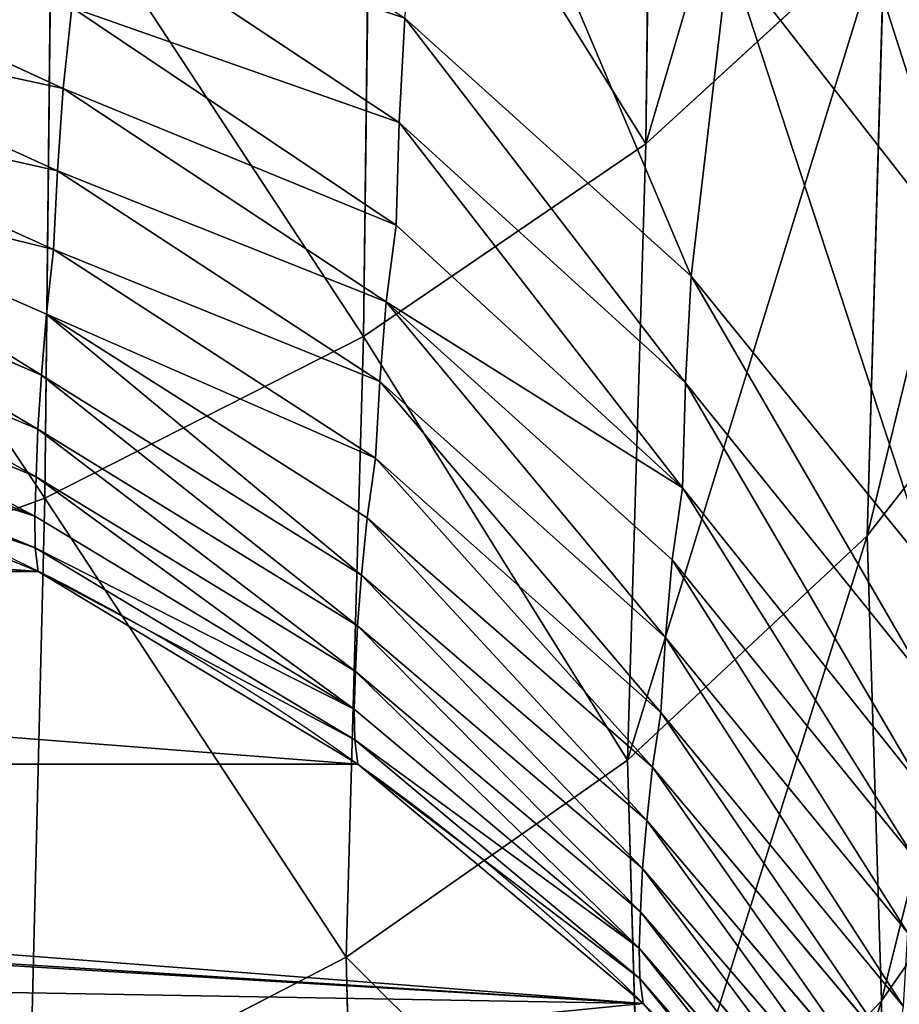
# Model space of a CAD drawing. Extents: x 0 to 21.4, y 0 to 18.7.
# Tile 23 of 256: x 11.415 to 12.005, y 2.686 to 3.346. Entities that reach past the tile are written whole.
import ezdxf

# ---------------------------------------------------------------- set-up
doc = ezdxf.new("R2010")
doc.units = 0
doc.header["$LTSCALE"] = 2.54
doc.layers.get('0').update_dxf_attribs({"color": 13, "linetype": 'CONTINUOUS'})

# ---------------------------------------------------------------- blocks, each defined once
blk = doc.blocks.new('GRUPUJ_36')
at = {"color": 0}
for p, q in [((12.69573, 10.14332, 3.40198), (12.51235, 10.27156, 3.26957)), ((12.69573, 10.14332, 3.40198), (12.51235, 10.27156, 3.26957)), ((12.384, 10.13371, 3.49403), (12.21868, 10.26247, 3.34588)), ((12.384, 10.13371, 3.49403), (12.21868, 10.26247, 3.34588)), ((12.19916, 10.20074, 1.63281), (11.76583, 10.06179, 1.59049)), ((12.19916, 10.20074, 1.63281), (11.76583, 10.06179, 1.59049)), ((12.19916, 10.20074, 1.63281), (11.994, 10.04096, 1.50595)), ((12.19916, 10.20074, 1.63281), (11.994, 10.04096, 1.50595)), ((12.40859, 10.17675, 1.51129), (11.994, 10.04096, 1.50595)), ((12.40859, 10.17675, 1.51129), (11.994, 10.04096, 1.50595)), ((12.40859, 10.17675, 1.51129), (12.21011, 10.01564, 1.40887)), ((12.40859, 10.17675, 1.51129), (12.21011, 10.01564, 1.40887)), ((12.48174, 10.17323, 1.44224), (12.28154, 10.01183, 1.35279)), ((12.48174, 10.17323, 1.44224), (12.28154, 10.01183, 1.35279)), ((12.55406, 10.17146, 1.37029), (12.35203, 10.00985, 1.29298)), ((12.55406, 10.17146, 1.37029), (12.35203, 10.00985, 1.29298)), ((12.59938, 10.16491, 1.32291), (12.40026, 10.00294, 1.25149)), ((12.59938, 10.16491, 1.32291), (12.40026, 10.00294, 1.25149)), ((12.65002, 10.1607, 1.26029), (12.45226, 9.99846, 1.19643)), ((12.65002, 10.1607, 1.26029), (12.45226, 9.99846, 1.19643)), ((12.69919, 10.15785, 1.19507), (12.50243, 9.9954, 1.13802)), ((12.69919, 10.15785, 1.19507), (12.50243, 9.9954, 1.13802)), ((12.73269, 10.15254, 1.14391), (12.53915, 9.9898, 1.0897)), ((12.73269, 10.15254, 1.14391), (12.53915, 9.9898, 1.0897)), ((12.76622, 10.14885, 1.085), (12.57498, 9.98589, 1.03406)), ((12.76622, 10.14885, 1.085), (12.57498, 9.98589, 1.03406)), ((12.384, 10.13371, 3.49403), (11.97458, 10.14538, 3.55096)), ((12.12128, 9.98517, 3.70236), (11.97458, 10.14538, 3.55096)), ((12.384, 10.13371, 3.49403), (11.97458, 10.14538, 3.55096)), ((12.12128, 9.98517, 3.70236), (11.97458, 10.14538, 3.55096)), ((12.69573, 10.14332, 3.40198), (12.384, 10.13371, 3.49403)), ((12.69573, 10.14332, 3.40198), (12.384, 10.13371, 3.49403)), ((12.7963, 10.14622, 1.02767), (12.60701, 9.98309, 0.97871)), ((12.7963, 10.14622, 1.02767), (12.60701, 9.98309, 0.97871)), ((12.82401, 10.14496, 0.96854), (12.63603, 9.98172, 0.92105)), ((12.82401, 10.14496, 0.96854), (12.63603, 9.98172, 0.92105)), ((12.84764, 10.14407, 0.89037), (12.66039, 9.98072, 0.84733)), ((12.84764, 10.14407, 0.89037), (12.66039, 9.98072, 0.84733)), ((12.86785, 10.14465, 0.8143), (12.68073, 9.98126, 0.77473)), ((12.86785, 10.14465, 0.8143), (12.68073, 9.98126, 0.77473)), ((13.02276, 10.1461, 3.2674), (12.69573, 10.14332, 3.40198)), ((13.02276, 10.1461, 3.2674), (12.69573, 10.14332, 3.40198)), ((12.86394, 9.98248, 3.5239), (12.69573, 10.14332, 3.40198)), ((12.86394, 9.98248, 3.5239), (12.69573, 10.14332, 3.40198)), ((12.53447, 9.97298, 3.63148), (12.384, 10.13371, 3.49403)), ((12.53447, 9.97298, 3.63148), (12.384, 10.13371, 3.49403)), ((12.21011, 10.01564, 1.40887), (11.994, 10.04096, 1.50595)), ((12.21011, 10.01564, 1.40887), (11.994, 10.04096, 1.50595)), ((12.21011, 10.01564, 1.40887), (11.81419, 9.84807, 1.38912)), ((12.21011, 10.01564, 1.40887), (11.81419, 9.84807, 1.38912)), ((12.21011, 10.01564, 1.40887), (12.03723, 9.82363, 1.31554)), ((12.21011, 10.01564, 1.40887), (12.03723, 9.82363, 1.31554)), ((12.28154, 10.01183, 1.35279), (12.10709, 9.81989, 1.27198)), ((12.28154, 10.01183, 1.35279), (12.10709, 9.81989, 1.27198)), ((12.28154, 10.01183, 1.35279), (12.21011, 10.01564, 1.40887)), ((12.28154, 10.01183, 1.35279), (12.21011, 10.01564, 1.40887)), ((12.35203, 10.00985, 1.29298), (12.28154, 10.01183, 1.35279)), ((12.35203, 10.00985, 1.29298), (12.28154, 10.01183, 1.35279)), ((12.35203, 10.00985, 1.29298), (12.17593, 9.81791, 1.22386)), ((12.35203, 10.00985, 1.29298), (12.17593, 9.81791, 1.22386)), ((12.40026, 10.00294, 1.25149), (12.35203, 10.00985, 1.29298)), ((12.40026, 10.00294, 1.25149), (12.35203, 10.00985, 1.29298)), ((12.40026, 10.00294, 1.25149), (12.22717, 9.81125, 1.188)), ((12.40026, 10.00294, 1.25149), (12.22717, 9.81125, 1.188)), ((12.45226, 9.99846, 1.19643), (12.2807, 9.8069, 1.14016)), ((12.45226, 9.99846, 1.19643), (12.2807, 9.8069, 1.14016)), ((12.45226, 9.99846, 1.19643), (12.40026, 10.00294, 1.25149)), ((12.45226, 9.99846, 1.19643), (12.40026, 10.00294, 1.25149)), ((12.50243, 9.9954, 1.13802), (12.45226, 9.99846, 1.19643)), ((12.50243, 9.9954, 1.13802), (12.45226, 9.99846, 1.19643)), ((12.12128, 9.98517, 3.70236), (11.70129, 9.99071, 3.74898)), ((12.12128, 9.98517, 3.70236), (11.70129, 9.99071, 3.74898)), ((12.50243, 9.9954, 1.13802), (12.33203, 9.80391, 1.08822)), ((12.50243, 9.9954, 1.13802), (12.33203, 9.80391, 1.08822)), ((12.53915, 9.9898, 1.0897), (12.50243, 9.9954, 1.13802)), ((12.53915, 9.9898, 1.0897), (12.50243, 9.9954, 1.13802)), ((12.53447, 9.97298, 3.63148), (12.12128, 9.98517, 3.70236)), ((12.25042, 9.79591, 3.83889), (12.12128, 9.98517, 3.70236)), ((12.53447, 9.97298, 3.63148), (12.12128, 9.98517, 3.70236)), ((12.25042, 9.79591, 3.83889), (12.12128, 9.98517, 3.70236)), ((12.53915, 9.9898, 1.0897), (12.37209, 9.79851, 1.04251)), ((12.53915, 9.9898, 1.0897), (12.37209, 9.79851, 1.04251)), ((12.57498, 9.98589, 1.03406), (12.41035, 9.79472, 0.98987)), ((12.57498, 9.98589, 1.03406), (12.41035, 9.79472, 0.98987)), ((12.57498, 9.98589, 1.03406), (12.53915, 9.9898, 1.0897)), ((12.57498, 9.98589, 1.03406), (12.53915, 9.9898, 1.0897)), ((12.60701, 9.98309, 0.97871), (12.57498, 9.98589, 1.03406)), ((12.60701, 9.98309, 0.97871), (12.57498, 9.98589, 1.03406)), ((12.60701, 9.98309, 0.97871), (12.44448, 9.792, 0.93625)), ((12.60701, 9.98309, 0.97871), (12.44448, 9.792, 0.93625)), ((12.63603, 9.98172, 0.92105), (12.47491, 9.79065, 0.87981)), ((12.63603, 9.98172, 0.92105), (12.47491, 9.79065, 0.87981)), ((12.66039, 9.98072, 0.84733), (12.5002, 9.78965, 0.81022)), ((12.66039, 9.98072, 0.84733), (12.5002, 9.78965, 0.81022)), ((12.68073, 9.98126, 0.77473), (12.52084, 9.79012, 0.74077)), ((12.68073, 9.98126, 0.77473), (12.52084, 9.79012, 0.74077)), ((12.86394, 9.98248, 3.5239), (12.53447, 9.97298, 3.63148)), ((12.86394, 9.98248, 3.5239), (12.53447, 9.97298, 3.63148)), ((12.63603, 9.98172, 0.92105), (12.60701, 9.98309, 0.97871)), ((12.63603, 9.98172, 0.92105), (12.60701, 9.98309, 0.97871)), ((12.66039, 9.98072, 0.84733), (12.63603, 9.98172, 0.92105)), ((12.66039, 9.98072, 0.84733), (12.63603, 9.98172, 0.92105)), ((12.68073, 9.98126, 0.77473), (12.66039, 9.98072, 0.84733)), ((12.68073, 9.98126, 0.77473), (12.66039, 9.98072, 0.84733)), ((12.69745, 9.98349, 0.70099), (12.68073, 9.98126, 0.77473)), ((12.69745, 9.98349, 0.70099), (12.68073, 9.98126, 0.77473)), ((12.66636, 9.78424, 3.75485), (12.53447, 9.97298, 3.63148)), ((12.66636, 9.78424, 3.75485), (12.53447, 9.97298, 3.63148)), ((12.10709, 9.81989, 1.27198), (11.96268, 9.60214, 1.2018)), ((12.10709, 9.81989, 1.27198), (11.96268, 9.60214, 1.2018)), ((12.10709, 9.81989, 1.27198), (12.03723, 9.82363, 1.31554)), ((12.10709, 9.81989, 1.27198), (12.03723, 9.82363, 1.31554)), ((12.17593, 9.81791, 1.22386), (12.10709, 9.81989, 1.27198)), ((12.17593, 9.81791, 1.22386), (12.10709, 9.81989, 1.27198)), ((12.17593, 9.81791, 1.22386), (12.03008, 9.60036, 1.16464)), ((12.17593, 9.81791, 1.22386), (12.03008, 9.60036, 1.16464)), ((12.22717, 9.81125, 1.188), (12.17593, 9.81791, 1.22386)), ((12.22717, 9.81125, 1.188), (12.17593, 9.81791, 1.22386)), ((12.22717, 9.81125, 1.188), (12.08438, 9.59454, 1.13401)), ((12.22717, 9.81125, 1.188), (12.08438, 9.59454, 1.13401)), ((12.2807, 9.8069, 1.14016), (12.13955, 9.59072, 1.09286)), ((12.2807, 9.8069, 1.14016), (12.13955, 9.59072, 1.09286)), ((12.2807, 9.8069, 1.14016), (12.22717, 9.81125, 1.188)), ((12.2807, 9.8069, 1.14016), (12.22717, 9.81125, 1.188)), ((12.33203, 9.80391, 1.08822), (12.2807, 9.8069, 1.14016)), ((12.33203, 9.80391, 1.08822), (12.2807, 9.8069, 1.14016)), ((12.25042, 9.79591, 3.83889), (11.82647, 9.80122, 3.89329)), ((12.25042, 9.79591, 3.83889), (11.82647, 9.80122, 3.89329)), ((12.33203, 9.80391, 1.08822), (12.19219, 9.58809, 1.04689)), ((12.33203, 9.80391, 1.08822), (12.19219, 9.58809, 1.04689)), ((12.37209, 9.79851, 1.04251), (12.33203, 9.80391, 1.08822)), ((12.37209, 9.79851, 1.04251), (12.33203, 9.80391, 1.08822)), ((12.37209, 9.79851, 1.04251), (12.23562, 9.58337, 1.00349)), ((12.37209, 9.79851, 1.04251), (12.23562, 9.58337, 1.00349)), ((12.66636, 9.78424, 3.75485), (12.25042, 9.79591, 3.83889)), ((12.35882, 9.58229, 3.95716), (12.25042, 9.79591, 3.83889)), ((12.35882, 9.58229, 3.95716), (12.25042, 9.79591, 3.83889)), ((12.66636, 9.78424, 3.75485), (12.25042, 9.79591, 3.83889)), ((12.41035, 9.79472, 0.98987), (12.2764, 9.58005, 0.95351)), ((12.41035, 9.79472, 0.98987), (12.2764, 9.58005, 0.95351)), ((12.41035, 9.79472, 0.98987), (12.37209, 9.79851, 1.04251)), ((12.41035, 9.79472, 0.98987), (12.37209, 9.79851, 1.04251)), ((12.44448, 9.792, 0.93625), (12.41035, 9.79472, 0.98987)), ((12.44448, 9.792, 0.93625), (12.41035, 9.79472, 0.98987)), ((13.01285, 9.793, 3.63233), (12.66636, 9.78424, 3.75485)), ((13.01285, 9.793, 3.63233), (12.66636, 9.78424, 3.75485)), ((12.44448, 9.792, 0.93625), (12.31269, 9.57766, 0.90134)), ((12.44448, 9.792, 0.93625), (12.31269, 9.57766, 0.90134)), ((12.47491, 9.79065, 0.87981), (12.34465, 9.57647, 0.84586)), ((12.47491, 9.79065, 0.87981), (12.34465, 9.57647, 0.84586)), ((12.5002, 9.78965, 0.81022), (12.37101, 9.57557, 0.77996)), ((12.5002, 9.78965, 0.81022), (12.37101, 9.57557, 0.77996)), ((12.52084, 9.79012, 0.74077), (12.39211, 9.57595, 0.71328)), ((12.52084, 9.79012, 0.74077), (12.39211, 9.57595, 0.71328)), ((12.47491, 9.79065, 0.87981), (12.44448, 9.792, 0.93625)), ((12.47491, 9.79065, 0.87981), (12.44448, 9.792, 0.93625)), ((12.5002, 9.78965, 0.81022), (12.47491, 9.79065, 0.87981)), ((12.5002, 9.78965, 0.81022), (12.47491, 9.79065, 0.87981)), ((12.52084, 9.79012, 0.74077), (12.5002, 9.78965, 0.81022)), ((12.52084, 9.79012, 0.74077), (12.5002, 9.78965, 0.81022)), ((12.53707, 9.79222, 0.66994), (12.52084, 9.79012, 0.74077)), ((12.53707, 9.79222, 0.66994), (12.52084, 9.79012, 0.74077)), ((12.77645, 9.57214, 3.86111), (12.66636, 9.78424, 3.75485)), ((12.77645, 9.57214, 3.86111), (12.66636, 9.78424, 3.75485)), ((12.08438, 9.59454, 1.13401), (11.9754, 9.35816, 1.09083)), ((12.08438, 9.59454, 1.13401), (11.9754, 9.35816, 1.09083)), ((12.08438, 9.59454, 1.13401), (12.03008, 9.60036, 1.16464)), ((12.08438, 9.59454, 1.13401), (12.03008, 9.60036, 1.16464)), ((12.13955, 9.59072, 1.09286), (12.08438, 9.59454, 1.13401)), ((12.13955, 9.59072, 1.09286), (12.08438, 9.59454, 1.13401)), ((12.13955, 9.59072, 1.09286), (12.03229, 9.35526, 1.0557)), ((12.13955, 9.59072, 1.09286), (12.03229, 9.35526, 1.0557)), ((12.19219, 9.58809, 1.04689), (12.08634, 9.35325, 1.01505)), ((12.19219, 9.58809, 1.04689), (12.08634, 9.35325, 1.01505)), ((12.19219, 9.58809, 1.04689), (12.13955, 9.59072, 1.09286)), ((12.19219, 9.58809, 1.04689), (12.13955, 9.59072, 1.09286)), ((12.23562, 9.58337, 1.00349), (12.19219, 9.58809, 1.04689)), ((12.23562, 9.58337, 1.00349), (12.19219, 9.58809, 1.04689)), ((12.35882, 9.58229, 3.95716), (11.9321, 9.58691, 4.01835)), ((12.35882, 9.58229, 3.95716), (11.9321, 9.58691, 4.01835)), ((12.23562, 9.58337, 1.00349), (12.13311, 9.34968, 0.9736)), ((12.23562, 9.58337, 1.00349), (12.13311, 9.34968, 0.9736)), ((12.2764, 9.58005, 0.95351), (12.23562, 9.58337, 1.00349)), ((12.2764, 9.58005, 0.95351), (12.23562, 9.58337, 1.00349)), ((12.77645, 9.57214, 3.86111), (12.35882, 9.58229, 3.95716)), ((12.77645, 9.57214, 3.86111), (12.35882, 9.58229, 3.95716)), ((12.44381, 9.34956, 4.05428), (12.35882, 9.58229, 3.95716)), ((12.44381, 9.34956, 4.05428), (12.35882, 9.58229, 3.95716)), ((12.2764, 9.58005, 0.95351), (12.17642, 9.34717, 0.92588)), ((12.2764, 9.58005, 0.95351), (12.17642, 9.34717, 0.92588)), ((12.31269, 9.57766, 0.90134), (12.2149, 9.34535, 0.87484)), ((12.31269, 9.57766, 0.90134), (12.2149, 9.34535, 0.87484)), ((12.34465, 9.57647, 0.84586), (12.24844, 9.34444, 0.82002)), ((12.34465, 9.57647, 0.84586), (12.24844, 9.34444, 0.82002)), ((12.37101, 9.57557, 0.77996), (12.276, 9.34374, 0.75729)), ((12.37101, 9.57557, 0.77996), (12.276, 9.34374, 0.75729)), ((12.31269, 9.57766, 0.90134), (12.2764, 9.58005, 0.95351)), ((12.31269, 9.57766, 0.90134), (12.2764, 9.58005, 0.95351)), ((12.39211, 9.57595, 0.71328), (12.29772, 9.34402, 0.69291)), ((12.39211, 9.57595, 0.71328), (12.29772, 9.34402, 0.69291)), ((12.34465, 9.57647, 0.84586), (12.31269, 9.57766, 0.90134)), ((12.34465, 9.57647, 0.84586), (12.31269, 9.57766, 0.90134)), ((12.37101, 9.57557, 0.77996), (12.34465, 9.57647, 0.84586)), ((12.37101, 9.57557, 0.77996), (12.34465, 9.57647, 0.84586)), ((12.39211, 9.57595, 0.71328), (12.37101, 9.57557, 0.77996)), ((12.39211, 9.57595, 0.71328), (12.37101, 9.57557, 0.77996)), ((12.40804, 9.57774, 0.64496), (12.39211, 9.57595, 0.71328)), ((12.40804, 9.57774, 0.64496), (12.39211, 9.57595, 0.71328))]:
    blk.add_line(p, q, dxfattribs=at)
at = {"color": 0, "extrusion": (0.190075, -2.68624e-30, -0.981769)}
blk.add_arc((8.85, 13.7327, 1.72526), 1.60299, 270, 0, dxfattribs=at)
blk.add_arc((8.85, 13.7327, 1.72526), 1.60299, 270, 0, dxfattribs=at)
blk.add_arc((8.85, 13.7327, 1.72526), 1.60299, 270, 0, dxfattribs=at)
blk.add_arc((8.85, 13.7327, 1.72526), 1.60299, 270, 0, dxfattribs=at)
blk.add_arc((8.85, 13.7327, 1.72526), 1.60299, 270, 0, dxfattribs=at)
blk.add_arc((8.85, 13.7327, 1.72526), 1.60299, 270, 0, dxfattribs=at)
blk.add_arc((8.85, 13.7327, 1.72526), 1.60299, 270, 0, dxfattribs=at)
blk.add_arc((8.85, 13.7327, 1.72526), 1.60299, 270, 0, dxfattribs=at)
blk.add_arc((8.85, 13.7327, 1.72526), 1.60299, 270, 0, dxfattribs=at)
blk.add_arc((8.85, 13.7327, 1.72526), 1.60299, 270, 0, dxfattribs=at)
blk.add_arc((8.85, 13.7327, 1.72526), 1.60299, 270, 0, dxfattribs=at)
at = {"color": 0}
mesh = blk.add_polyface(dxfattribs=at)
corners = [(12.25588, 9.10076, 0.6155), (12.25588, 8.59924, 0.6155), (12.23651, 8.85, 0.61175), (12.31353, 9.34535, 0.62666), (12.31353, 8.35465, 0.62666), (12.40804, 9.57774, 0.64496), (12.40804, 8.12226, 0.64496), (12.53707, 9.79222, 0.66994), (12.53707, 7.90778, 0.66994), (12.69745, 9.98349, 0.70099), (12.62641, 8.85, 0.68724), (12.64098, 9.03864, 0.69006), (12.68435, 9.22263, 0.69846), (12.75544, 9.39745, 0.71222), (12.88524, 10.14685, 0.73735), (12.85251, 9.55878, 0.73101), (12.97315, 9.70267, 0.75437), (13.0958, 10.27828, 0.77812), (13.11442, 9.82556, 0.78172), (13.32396, 10.37454, 0.82229), (13.27281, 9.92442, 0.81239), (13.44444, 9.99684, 0.84561), (13.56409, 10.43326, 0.86878), (13.62508, 10.04101, 0.88059), (13.81028, 10.45299, 0.91644), (13.81028, 10.05586, 0.91644), (14.05647, 10.43326, 0.96411), (13.99548, 10.04101, 0.9523), (14.17611, 9.99684, 0.98727), (14.2966, 10.37454, 1.0106), (14.34774, 9.92442, 1.0205), (14.52475, 10.27828, 1.05477), (14.50614, 9.82556, 1.05116), (14.6474, 9.70267, 1.07851), (14.73532, 10.14685, 1.09553), (14.76805, 9.55878, 1.10187), (14.9231, 9.98349, 1.13189), (14.86512, 9.39745, 1.12066), (14.93621, 9.22263, 1.13443), (15.08349, 9.79222, 1.16294), (14.97957, 9.03864, 1.14282), (14.99415, 8.85, 1.14565), (12.69745, 7.71651, 0.70099), (12.64098, 8.66136, 0.69006), (12.68435, 8.47737, 0.69846), (12.75544, 8.30255, 0.71222), (12.88524, 7.55315, 0.73735), (12.85251, 8.14122, 0.73101), (12.97315, 7.99733, 0.75437), (13.0958, 7.42172, 0.77812), (13.11442, 7.87444, 0.78172), (13.32396, 7.32546, 0.82229), (13.27281, 7.77558, 0.81239), (13.44444, 7.70316, 0.84561), (13.56409, 7.26674, 0.86878), (13.62508, 7.65899, 0.88059), (13.81028, 7.24701, 0.91644), (13.81028, 7.64414, 0.91644), (13.99548, 7.65899, 0.9523), (14.05647, 7.26674, 0.96411), (14.17611, 7.70316, 0.98727), (14.2966, 7.32546, 1.0106), (14.34774, 7.77558, 1.0205), (14.52475, 7.42172, 1.05477), (14.50614, 7.87444, 1.05116), (14.6474, 7.99733, 1.07851), (14.73532, 7.55315, 1.09553), (14.76805, 8.14122, 1.10187), (14.9231, 7.71651, 1.13189), (14.86512, 8.30255, 1.12066), (14.93621, 8.47737, 1.13443), (15.08349, 7.90778, 1.16294), (14.97957, 8.66136, 1.14282), (15.21252, 9.57774, 1.18792), (15.21252, 8.12226, 1.18792), (15.30702, 9.34535, 1.20622), (15.30702, 8.35465, 1.20622), (15.36467, 9.10076, 1.21738), (15.36467, 8.59924, 1.21738), (15.38405, 8.85, 1.22113)]
mesh.append_faces([[corners[k] for k in face] for face in [(0, 1, 2), (78, 77, 79)]], dxfattribs={"vtx0": -1, "color": 0})
mesh.append_faces([[corners[k] for k in face] for face in [(1, 3, 4), (4, 5, 6), (6, 7, 8), (10, 9, 11), (11, 9, 12), (12, 9, 13), (13, 14, 15), (15, 14, 16), (16, 17, 18), (18, 19, 20), (20, 19, 21), (21, 22, 23), (23, 24, 25), (25, 26, 27), (27, 26, 28), (28, 29, 30), (30, 31, 32), (32, 31, 33), (33, 34, 35), (35, 36, 37), (37, 36, 38), (38, 39, 40), (40, 39, 41), (42, 45, 46), (46, 48, 49), (49, 50, 51), (51, 53, 54), (54, 55, 56), (56, 58, 59), (59, 60, 61), (61, 62, 63), (63, 65, 66), (66, 67, 68), (68, 70, 71), (71, 73, 74), (74, 75, 76), (76, 77, 78)]], dxfattribs={"vtx0": -1, "vtx1": -1, "color": 0})
mesh.append_faces([[corners[k] for k in face] for face in [(8, 9, 10), (71, 41, 39)]], dxfattribs={"vtx0": -1, "vtx1": -1, "vtx2": -1, "color": 0})
mesh.append_faces([[corners[k] for k in face] for face in [(1, 0, 3), (4, 3, 5), (6, 5, 7), (8, 7, 9), (13, 9, 14), (16, 14, 17), (18, 17, 19), (21, 19, 22), (23, 22, 24), (25, 24, 26), (28, 26, 29), (30, 29, 31), (33, 31, 34), (35, 34, 36), (38, 36, 39), (10, 42, 8), (42, 10, 43), (42, 43, 44), (42, 44, 45), (46, 45, 47), (46, 47, 48), (49, 48, 50), (51, 50, 52), (51, 52, 53), (54, 53, 55), (56, 55, 57), (56, 57, 58), (59, 58, 60), (61, 60, 62), (63, 62, 64), (63, 64, 65), (66, 65, 67), (68, 67, 69), (68, 69, 70), (71, 70, 72), (71, 72, 41), (71, 39, 73), (74, 73, 75), (76, 75, 77)]], dxfattribs={"vtx0": -1, "vtx2": -1, "color": 0})
mesh = blk.add_polyface(dxfattribs=at)
corners = [(12.51235, 10.27156, 3.26957), (13.02276, 10.1461, 3.2674), (12.82741, 10.27437, 3.15156), (12.69573, 10.14332, 3.40198)]
mesh.append_faces([[corners[k] for k in face] for face in [(0, 1, 2), (1, 0, 3)]], dxfattribs={"vtx0": -1, "color": 0})
mesh = blk.add_polyface(dxfattribs=at)
corners = [(11.81394, 10.27263, 3.38839), (12.384, 10.13371, 3.49403), (12.21868, 10.26247, 3.34588), (11.97458, 10.14538, 3.55096)]
mesh.append_faces([[corners[k] for k in face] for face in [(0, 1, 2), (1, 0, 3)]], dxfattribs={"vtx0": -1, "color": 0})
mesh = blk.add_polyface(dxfattribs=at)
corners = [(12.21868, 10.26247, 3.34588), (12.69573, 10.14332, 3.40198), (12.51235, 10.27156, 3.26957), (12.384, 10.13371, 3.49403)]
mesh.append_faces([[corners[k] for k in face] for face in [(0, 1, 2), (1, 0, 3)]], dxfattribs={"vtx0": -1, "color": 0})
mesh = blk.add_polyface(dxfattribs=at)
corners = [(11.9749, 10.22042, 1.73911), (12.19916, 10.20074, 1.63281), (11.76583, 10.06179, 1.59049)]
mesh.append_faces([[corners[k] for k in face] for face in [(0, 1, 2)]], dxfattribs={"color": 0})
mesh = blk.add_polyface(dxfattribs=at)
corners = [(12.19916, 10.20074, 1.63281), (11.994, 10.04096, 1.50595), (11.76583, 10.06179, 1.59049)]
mesh.append_faces([[corners[k] for k in face] for face in [(0, 1, 2)]], dxfattribs={"color": 0})
mesh = blk.add_polyface(dxfattribs=at)
corners = [(12.19916, 10.20074, 1.63281), (12.40859, 10.17675, 1.51129), (11.994, 10.04096, 1.50595)]
mesh.append_faces([[corners[k] for k in face] for face in [(0, 1, 2)]], dxfattribs={"color": 0})
mesh = blk.add_polyface(dxfattribs=at)
corners = [(12.40859, 10.17675, 1.51129), (12.21011, 10.01564, 1.40887), (11.994, 10.04096, 1.50595)]
mesh.append_faces([[corners[k] for k in face] for face in [(0, 1, 2)]], dxfattribs={"color": 0})
mesh = blk.add_polyface(dxfattribs=at)
corners = [(12.21011, 10.01564, 1.40887), (12.48174, 10.17323, 1.44224), (12.28154, 10.01183, 1.35279), (12.40859, 10.17675, 1.51129)]
mesh.append_faces([[corners[k] for k in face] for face in [(0, 1, 2), (1, 0, 3)]], dxfattribs={"vtx0": -1, "color": 0})
mesh = blk.add_polyface(dxfattribs=at)
corners = [(12.28154, 10.01183, 1.35279), (12.55406, 10.17146, 1.37029), (12.35203, 10.00985, 1.29298), (12.48174, 10.17323, 1.44224)]
mesh.append_faces([[corners[k] for k in face] for face in [(0, 1, 2), (1, 0, 3)]], dxfattribs={"vtx0": -1, "color": 0})
mesh = blk.add_polyface(dxfattribs=at)
corners = [(12.35203, 10.00985, 1.29298), (12.59938, 10.16491, 1.32291), (12.40026, 10.00294, 1.25149), (12.55406, 10.17146, 1.37029)]
mesh.append_faces([[corners[k] for k in face] for face in [(0, 1, 2), (1, 0, 3)]], dxfattribs={"vtx0": -1, "color": 0})
mesh = blk.add_polyface(dxfattribs=at)
corners = [(12.40026, 10.00294, 1.25149), (12.65002, 10.1607, 1.26029), (12.45226, 9.99846, 1.19643), (12.59938, 10.16491, 1.32291)]
mesh.append_faces([[corners[k] for k in face] for face in [(0, 1, 2), (1, 0, 3)]], dxfattribs={"vtx0": -1, "color": 0})
mesh = blk.add_polyface(dxfattribs=at)
corners = [(12.45226, 9.99846, 1.19643), (12.69919, 10.15785, 1.19507), (12.50243, 9.9954, 1.13802), (12.65002, 10.1607, 1.26029)]
mesh.append_faces([[corners[k] for k in face] for face in [(0, 1, 2), (1, 0, 3)]], dxfattribs={"vtx0": -1, "color": 0})
mesh = blk.add_polyface(dxfattribs=at)
corners = [(12.50243, 9.9954, 1.13802), (12.73269, 10.15254, 1.14391), (12.53915, 9.9898, 1.0897), (12.69919, 10.15785, 1.19507)]
mesh.append_faces([[corners[k] for k in face] for face in [(0, 1, 2), (1, 0, 3)]], dxfattribs={"vtx0": -1, "color": 0})
mesh = blk.add_polyface(dxfattribs=at)
corners = [(11.55966, 10.15069, 3.58898), (12.12128, 9.98517, 3.70236), (11.97458, 10.14538, 3.55096), (11.70129, 9.99071, 3.74898)]
mesh.append_faces([[corners[k] for k in face] for face in [(0, 1, 2), (1, 0, 3)]], dxfattribs={"vtx0": -1, "color": 0})
mesh = blk.add_polyface(dxfattribs=at)
corners = [(12.53915, 9.9898, 1.0897), (12.76622, 10.14885, 1.085), (12.57498, 9.98589, 1.03406), (12.73269, 10.15254, 1.14391)]
mesh.append_faces([[corners[k] for k in face] for face in [(0, 1, 2), (1, 0, 3)]], dxfattribs={"vtx0": -1, "color": 0})
mesh = blk.add_polyface(dxfattribs=at)
corners = [(12.57498, 9.98589, 1.03406), (12.7963, 10.14622, 1.02767), (12.60701, 9.98309, 0.97871), (12.76622, 10.14885, 1.085)]
mesh.append_faces([[corners[k] for k in face] for face in [(0, 1, 2), (1, 0, 3)]], dxfattribs={"vtx0": -1, "color": 0})
mesh = blk.add_polyface(dxfattribs=at)
corners = [(11.97458, 10.14538, 3.55096), (12.53447, 9.97298, 3.63148), (12.384, 10.13371, 3.49403), (12.12128, 9.98517, 3.70236)]
mesh.append_faces([[corners[k] for k in face] for face in [(0, 1, 2), (1, 0, 3)]], dxfattribs={"vtx0": -1, "color": 0})
mesh = blk.add_polyface(dxfattribs=at)
corners = [(12.384, 10.13371, 3.49403), (12.86394, 9.98248, 3.5239), (12.69573, 10.14332, 3.40198), (12.53447, 9.97298, 3.63148)]
mesh.append_faces([[corners[k] for k in face] for face in [(0, 1, 2), (1, 0, 3)]], dxfattribs={"vtx0": -1, "color": 0})
mesh = blk.add_polyface(dxfattribs=at)
corners = [(12.60701, 9.98309, 0.97871), (12.82401, 10.14496, 0.96854), (12.63603, 9.98172, 0.92105), (12.7963, 10.14622, 1.02767)]
mesh.append_faces([[corners[k] for k in face] for face in [(0, 1, 2), (1, 0, 3)]], dxfattribs={"vtx0": -1, "color": 0})
mesh = blk.add_polyface(dxfattribs=at)
corners = [(12.63603, 9.98172, 0.92105), (12.84764, 10.14407, 0.89037), (12.66039, 9.98072, 0.84733), (12.82401, 10.14496, 0.96854)]
mesh.append_faces([[corners[k] for k in face] for face in [(0, 1, 2), (1, 0, 3)]], dxfattribs={"vtx0": -1, "color": 0})
mesh = blk.add_polyface(dxfattribs=at)
corners = [(12.66039, 9.98072, 0.84733), (12.86785, 10.14465, 0.8143), (12.68073, 9.98126, 0.77473), (12.84764, 10.14407, 0.89037)]
mesh.append_faces([[corners[k] for k in face] for face in [(0, 1, 2), (1, 0, 3)]], dxfattribs={"vtx0": -1, "color": 0})
mesh = blk.add_polyface(dxfattribs=at)
corners = [(12.68073, 9.98126, 0.77473), (12.88524, 10.14685, 0.73735), (12.69745, 9.98349, 0.70099), (12.86785, 10.14465, 0.8143)]
mesh.append_faces([[corners[k] for k in face] for face in [(0, 1, 2), (1, 0, 3)]], dxfattribs={"vtx0": -1, "color": 0})
mesh = blk.add_polyface(dxfattribs=at)
corners = [(12.69573, 10.14332, 3.40198), (13.20233, 9.9851, 3.37307), (13.02276, 10.1461, 3.2674), (12.86394, 9.98248, 3.5239)]
mesh.append_faces([[corners[k] for k in face] for face in [(0, 1, 2), (1, 0, 3)]], dxfattribs={"vtx0": -1, "color": 0})
mesh = blk.add_polyface(dxfattribs=at)
corners = [(12.21011, 10.01564, 1.40887), (11.81419, 9.84807, 1.38912), (11.994, 10.04096, 1.50595)]
mesh.append_faces([[corners[k] for k in face] for face in [(0, 1, 2)]], dxfattribs={"color": 0})
mesh = blk.add_polyface(dxfattribs=at)
corners = [(12.21011, 10.01564, 1.40887), (12.03723, 9.82363, 1.31554), (11.81419, 9.84807, 1.38912)]
mesh.append_faces([[corners[k] for k in face] for face in [(0, 1, 2)]], dxfattribs={"color": 0})
mesh = blk.add_polyface(dxfattribs=at)
corners = [(12.03723, 9.82363, 1.31554), (12.28154, 10.01183, 1.35279), (12.10709, 9.81989, 1.27198), (12.21011, 10.01564, 1.40887)]
mesh.append_faces([[corners[k] for k in face] for face in [(0, 1, 2), (1, 0, 3)]], dxfattribs={"vtx0": -1, "color": 0})
mesh = blk.add_polyface(dxfattribs=at)
corners = [(12.10709, 9.81989, 1.27198), (12.35203, 10.00985, 1.29298), (12.17593, 9.81791, 1.22386), (12.28154, 10.01183, 1.35279)]
mesh.append_faces([[corners[k] for k in face] for face in [(0, 1, 2), (1, 0, 3)]], dxfattribs={"vtx0": -1, "color": 0})
mesh = blk.add_polyface(dxfattribs=at)
corners = [(12.35203, 10.00985, 1.29298), (12.22717, 9.81125, 1.188), (12.17593, 9.81791, 1.22386), (12.40026, 10.00294, 1.25149)]
mesh.append_faces([[corners[k] for k in face] for face in [(0, 1, 2), (1, 0, 3)]], dxfattribs={"vtx0": -1, "color": 0})
mesh = blk.add_polyface(dxfattribs=at)
corners = [(12.22717, 9.81125, 1.188), (12.45226, 9.99846, 1.19643), (12.2807, 9.8069, 1.14016), (12.40026, 10.00294, 1.25149)]
mesh.append_faces([[corners[k] for k in face] for face in [(0, 1, 2), (1, 0, 3)]], dxfattribs={"vtx0": -1, "color": 0})
mesh = blk.add_polyface(dxfattribs=at)
corners = [(12.2807, 9.8069, 1.14016), (12.50243, 9.9954, 1.13802), (12.33203, 9.80391, 1.08822), (12.45226, 9.99846, 1.19643)]
mesh.append_faces([[corners[k] for k in face] for face in [(0, 1, 2), (1, 0, 3)]], dxfattribs={"vtx0": -1, "color": 0})
mesh = blk.add_polyface(dxfattribs=at)
corners = [(11.82647, 9.80122, 3.89329), (12.12128, 9.98517, 3.70236), (11.70129, 9.99071, 3.74898), (12.25042, 9.79591, 3.83889)]
mesh.append_faces([[corners[k] for k in face] for face in [(0, 1, 2), (1, 0, 3)]], dxfattribs={"vtx0": -1, "color": 0})
mesh = blk.add_polyface(dxfattribs=at)
corners = [(12.33203, 9.80391, 1.08822), (12.53915, 9.9898, 1.0897), (12.37209, 9.79851, 1.04251), (12.50243, 9.9954, 1.13802)]
mesh.append_faces([[corners[k] for k in face] for face in [(0, 1, 2), (1, 0, 3)]], dxfattribs={"vtx0": -1, "color": 0})
mesh = blk.add_polyface(dxfattribs=at)
corners = [(12.25042, 9.79591, 3.83889), (12.53447, 9.97298, 3.63148), (12.12128, 9.98517, 3.70236), (12.66636, 9.78424, 3.75485)]
mesh.append_faces([[corners[k] for k in face] for face in [(0, 1, 2), (1, 0, 3)]], dxfattribs={"vtx0": -1, "color": 0})
mesh = blk.add_polyface(dxfattribs=at)
corners = [(12.37209, 9.79851, 1.04251), (12.57498, 9.98589, 1.03406), (12.41035, 9.79472, 0.98987), (12.53915, 9.9898, 1.0897)]
mesh.append_faces([[corners[k] for k in face] for face in [(0, 1, 2), (1, 0, 3)]], dxfattribs={"vtx0": -1, "color": 0})
mesh = blk.add_polyface(dxfattribs=at)
corners = [(12.41035, 9.79472, 0.98987), (12.60701, 9.98309, 0.97871), (12.44448, 9.792, 0.93625), (12.57498, 9.98589, 1.03406)]
mesh.append_faces([[corners[k] for k in face] for face in [(0, 1, 2), (1, 0, 3)]], dxfattribs={"vtx0": -1, "color": 0})
mesh = blk.add_polyface(dxfattribs=at)
corners = [(12.44448, 9.792, 0.93625), (12.63603, 9.98172, 0.92105), (12.47491, 9.79065, 0.87981), (12.60701, 9.98309, 0.97871)]
mesh.append_faces([[corners[k] for k in face] for face in [(0, 1, 2), (1, 0, 3)]], dxfattribs={"vtx0": -1, "color": 0})
mesh = blk.add_polyface(dxfattribs=at)
corners = [(12.47491, 9.79065, 0.87981), (12.66039, 9.98072, 0.84733), (12.5002, 9.78965, 0.81022), (12.63603, 9.98172, 0.92105)]
mesh.append_faces([[corners[k] for k in face] for face in [(0, 1, 2), (1, 0, 3)]], dxfattribs={"vtx0": -1, "color": 0})
mesh = blk.add_polyface(dxfattribs=at)
corners = [(12.66039, 9.98072, 0.84733), (12.52084, 9.79012, 0.74077), (12.5002, 9.78965, 0.81022), (12.68073, 9.98126, 0.77473)]
mesh.append_faces([[corners[k] for k in face] for face in [(0, 1, 2), (1, 0, 3)]], dxfattribs={"vtx0": -1, "color": 0})
mesh = blk.add_polyface(dxfattribs=at)
corners = [(12.68073, 9.98126, 0.77473), (12.53707, 9.79222, 0.66994), (12.52084, 9.79012, 0.74077), (12.69745, 9.98349, 0.70099)]
mesh.append_faces([[corners[k] for k in face] for face in [(0, 1, 2), (1, 0, 3)]], dxfattribs={"vtx0": -1, "color": 0})
mesh = blk.add_polyface(dxfattribs=at)
corners = [(12.66636, 9.78424, 3.75485), (12.86394, 9.98248, 3.5239), (12.53447, 9.97298, 3.63148), (13.01285, 9.793, 3.63233)]
mesh.append_faces([[corners[k] for k in face] for face in [(0, 1, 2), (1, 0, 3)]], dxfattribs={"vtx0": -1, "color": 0})
mesh = blk.add_polyface(dxfattribs=at)
corners = [(12.03723, 9.82363, 1.31554), (11.96268, 9.60214, 1.2018), (11.89424, 9.60545, 1.2336), (12.10709, 9.81989, 1.27198)]
mesh.append_faces([[corners[k] for k in face] for face in [(0, 1, 2), (1, 0, 3)]], dxfattribs={"vtx0": -1, "color": 0})
mesh = blk.add_polyface(dxfattribs=at)
corners = [(12.10709, 9.81989, 1.27198), (12.03008, 9.60036, 1.16464), (11.96268, 9.60214, 1.2018), (12.17593, 9.81791, 1.22386)]
mesh.append_faces([[corners[k] for k in face] for face in [(0, 1, 2), (1, 0, 3)]], dxfattribs={"vtx0": -1, "color": 0})
mesh = blk.add_polyface(dxfattribs=at)
corners = [(12.17593, 9.81791, 1.22386), (12.08438, 9.59454, 1.13401), (12.03008, 9.60036, 1.16464), (12.22717, 9.81125, 1.188)]
mesh.append_faces([[corners[k] for k in face] for face in [(0, 1, 2), (1, 0, 3)]], dxfattribs={"vtx0": -1, "color": 0})
mesh = blk.add_polyface(dxfattribs=at)
corners = [(12.22717, 9.81125, 1.188), (12.13955, 9.59072, 1.09286), (12.08438, 9.59454, 1.13401), (12.2807, 9.8069, 1.14016)]
mesh.append_faces([[corners[k] for k in face] for face in [(0, 1, 2), (1, 0, 3)]], dxfattribs={"vtx0": -1, "color": 0})
mesh = blk.add_polyface(dxfattribs=at)
corners = [(12.2807, 9.8069, 1.14016), (12.19219, 9.58809, 1.04689), (12.13955, 9.59072, 1.09286), (12.33203, 9.80391, 1.08822)]
mesh.append_faces([[corners[k] for k in face] for face in [(0, 1, 2), (1, 0, 3)]], dxfattribs={"vtx0": -1, "color": 0})
mesh = blk.add_polyface(dxfattribs=at)
corners = [(11.9321, 9.58691, 4.01835), (12.25042, 9.79591, 3.83889), (11.82647, 9.80122, 3.89329), (12.35882, 9.58229, 3.95716)]
mesh.append_faces([[corners[k] for k in face] for face in [(0, 1, 2), (1, 0, 3)]], dxfattribs={"vtx0": -1, "color": 0})
mesh = blk.add_polyface(dxfattribs=at)
corners = [(12.33203, 9.80391, 1.08822), (12.23562, 9.58337, 1.00349), (12.19219, 9.58809, 1.04689), (12.37209, 9.79851, 1.04251)]
mesh.append_faces([[corners[k] for k in face] for face in [(0, 1, 2), (1, 0, 3)]], dxfattribs={"vtx0": -1, "color": 0})
mesh = blk.add_polyface(dxfattribs=at)
corners = [(12.23562, 9.58337, 1.00349), (12.41035, 9.79472, 0.98987), (12.2764, 9.58005, 0.95351), (12.37209, 9.79851, 1.04251)]
mesh.append_faces([[corners[k] for k in face] for face in [(0, 1, 2), (1, 0, 3)]], dxfattribs={"vtx0": -1, "color": 0})
mesh = blk.add_polyface(dxfattribs=at)
corners = [(12.35882, 9.58229, 3.95716), (12.66636, 9.78424, 3.75485), (12.25042, 9.79591, 3.83889), (12.77645, 9.57214, 3.86111)]
mesh.append_faces([[corners[k] for k in face] for face in [(0, 1, 2), (1, 0, 3)]], dxfattribs={"vtx0": -1, "color": 0})
mesh = blk.add_polyface(dxfattribs=at)
corners = [(12.2764, 9.58005, 0.95351), (12.44448, 9.792, 0.93625), (12.31269, 9.57766, 0.90134), (12.41035, 9.79472, 0.98987)]
mesh.append_faces([[corners[k] for k in face] for face in [(0, 1, 2), (1, 0, 3)]], dxfattribs={"vtx0": -1, "color": 0})
mesh = blk.add_polyface(dxfattribs=at)
corners = [(12.77645, 9.57214, 3.86111), (13.01285, 9.793, 3.63233), (12.66636, 9.78424, 3.75485), (13.13878, 9.57953, 3.72461)]
mesh.append_faces([[corners[k] for k in face] for face in [(0, 1, 2), (1, 0, 3)]], dxfattribs={"vtx0": -1, "color": 0})
mesh = blk.add_polyface(dxfattribs=at)
corners = [(12.31269, 9.57766, 0.90134), (12.47491, 9.79065, 0.87981), (12.34465, 9.57647, 0.84586), (12.44448, 9.792, 0.93625)]
mesh.append_faces([[corners[k] for k in face] for face in [(0, 1, 2), (1, 0, 3)]], dxfattribs={"vtx0": -1, "color": 0})
mesh = blk.add_polyface(dxfattribs=at)
corners = [(12.34465, 9.57647, 0.84586), (12.5002, 9.78965, 0.81022), (12.37101, 9.57557, 0.77996), (12.47491, 9.79065, 0.87981)]
mesh.append_faces([[corners[k] for k in face] for face in [(0, 1, 2), (1, 0, 3)]], dxfattribs={"vtx0": -1, "color": 0})
mesh = blk.add_polyface(dxfattribs=at)
corners = [(12.5002, 9.78965, 0.81022), (12.39211, 9.57595, 0.71328), (12.37101, 9.57557, 0.77996), (12.52084, 9.79012, 0.74077)]
mesh.append_faces([[corners[k] for k in face] for face in [(0, 1, 2), (1, 0, 3)]], dxfattribs={"vtx0": -1, "color": 0})
mesh = blk.add_polyface(dxfattribs=at)
corners = [(12.52084, 9.79012, 0.74077), (12.40804, 9.57774, 0.64496), (12.39211, 9.57595, 0.71328), (12.53707, 9.79222, 0.66994)]
mesh.append_faces([[corners[k] for k in face] for face in [(0, 1, 2), (1, 0, 3)]], dxfattribs={"vtx0": -1, "color": 0})
mesh = blk.add_polyface(dxfattribs=at)
corners = [(12.03008, 9.60036, 1.16464), (11.9754, 9.35816, 1.09083), (11.91807, 9.36257, 1.11677), (12.08438, 9.59454, 1.13401)]
mesh.append_faces([[corners[k] for k in face] for face in [(0, 1, 2), (1, 0, 3)]], dxfattribs={"vtx0": -1, "color": 0})
mesh = blk.add_polyface(dxfattribs=at)
corners = [(12.08438, 9.59454, 1.13401), (12.03229, 9.35526, 1.0557), (11.9754, 9.35816, 1.09083), (12.13955, 9.59072, 1.09286)]
mesh.append_faces([[corners[k] for k in face] for face in [(0, 1, 2), (1, 0, 3)]], dxfattribs={"vtx0": -1, "color": 0})
mesh = blk.add_polyface(dxfattribs=at)
corners = [(12.13955, 9.59072, 1.09286), (12.08634, 9.35325, 1.01505), (12.03229, 9.35526, 1.0557), (12.19219, 9.58809, 1.04689)]
mesh.append_faces([[corners[k] for k in face] for face in [(0, 1, 2), (1, 0, 3)]], dxfattribs={"vtx0": -1, "color": 0})
mesh = blk.add_polyface(dxfattribs=at)
corners = [(12.19219, 9.58809, 1.04689), (12.13311, 9.34968, 0.9736), (12.08634, 9.35325, 1.01505), (12.23562, 9.58337, 1.00349)]
mesh.append_faces([[corners[k] for k in face] for face in [(0, 1, 2), (1, 0, 3)]], dxfattribs={"vtx0": -1, "color": 0})
mesh = blk.add_polyface(dxfattribs=at)
corners = [(12.01559, 9.35303, 4.12108), (12.35882, 9.58229, 3.95716), (11.9321, 9.58691, 4.01835), (12.44381, 9.34956, 4.05428)]
mesh.append_faces([[corners[k] for k in face] for face in [(0, 1, 2), (1, 0, 3)]], dxfattribs={"vtx0": -1, "color": 0})
mesh = blk.add_polyface(dxfattribs=at)
corners = [(12.13311, 9.34968, 0.9736), (12.2764, 9.58005, 0.95351), (12.17642, 9.34717, 0.92588), (12.23562, 9.58337, 1.00349)]
mesh.append_faces([[corners[k] for k in face] for face in [(0, 1, 2), (1, 0, 3)]], dxfattribs={"vtx0": -1, "color": 0})
mesh = blk.add_polyface(dxfattribs=at)
corners = [(12.44381, 9.34956, 4.05428), (12.77645, 9.57214, 3.86111), (12.35882, 9.58229, 3.95716), (12.86202, 9.3419, 3.94764)]
mesh.append_faces([[corners[k] for k in face] for face in [(0, 1, 2), (1, 0, 3)]], dxfattribs={"vtx0": -1, "color": 0})
mesh = blk.add_polyface(dxfattribs=at)
corners = [(12.17642, 9.34717, 0.92588), (12.31269, 9.57766, 0.90134), (12.2149, 9.34535, 0.87484), (12.2764, 9.58005, 0.95351)]
mesh.append_faces([[corners[k] for k in face] for face in [(0, 1, 2), (1, 0, 3)]], dxfattribs={"vtx0": -1, "color": 0})
mesh = blk.add_polyface(dxfattribs=at)
corners = [(12.2149, 9.34535, 0.87484), (12.34465, 9.57647, 0.84586), (12.24844, 9.34444, 0.82002), (12.31269, 9.57766, 0.90134)]
mesh.append_faces([[corners[k] for k in face] for face in [(0, 1, 2), (1, 0, 3)]], dxfattribs={"vtx0": -1, "color": 0})
mesh = blk.add_polyface(dxfattribs=at)
corners = [(12.24844, 9.34444, 0.82002), (12.37101, 9.57557, 0.77996), (12.276, 9.34374, 0.75729), (12.34465, 9.57647, 0.84586)]
mesh.append_faces([[corners[k] for k in face] for face in [(0, 1, 2), (1, 0, 3)]], dxfattribs={"vtx0": -1, "color": 0})
mesh = blk.add_polyface(dxfattribs=at)
corners = [(12.37101, 9.57557, 0.77996), (12.29772, 9.34402, 0.69291), (12.276, 9.34374, 0.75729), (12.39211, 9.57595, 0.71328)]
mesh.append_faces([[corners[k] for k in face] for face in [(0, 1, 2), (1, 0, 3)]], dxfattribs={"vtx0": -1, "color": 0})
mesh = blk.add_polyface(dxfattribs=at)
corners = [(12.39211, 9.57595, 0.71328), (12.31353, 9.34535, 0.62666), (12.29772, 9.34402, 0.69291), (12.40804, 9.57774, 0.64496)]
mesh.append_faces([[corners[k] for k in face] for face in [(0, 1, 2), (1, 0, 3)]], dxfattribs={"vtx0": -1, "color": 0})
blk = doc.blocks.new('GRUPUJ_37')
at = {"color": 0}
blk.add_blockref('GRUPUJ_36', (0, 0, -0.61175), dxfattribs=at)
blk = doc.blocks.new('KOMPONENT_7')
at = {"color": 253, "rotation": 270.0000000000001}
blk.add_blockref('GRUPUJ_37', (1.85, 15.38405, 1.11856), dxfattribs=at)

msp = doc.modelspace()

# ---------------------------------------------------------------- block references
at = {"color": 0}
msp.add_blockref('KOMPONENT_7', (0, 0), dxfattribs=at)

doc.saveas('drawing.dxf')
